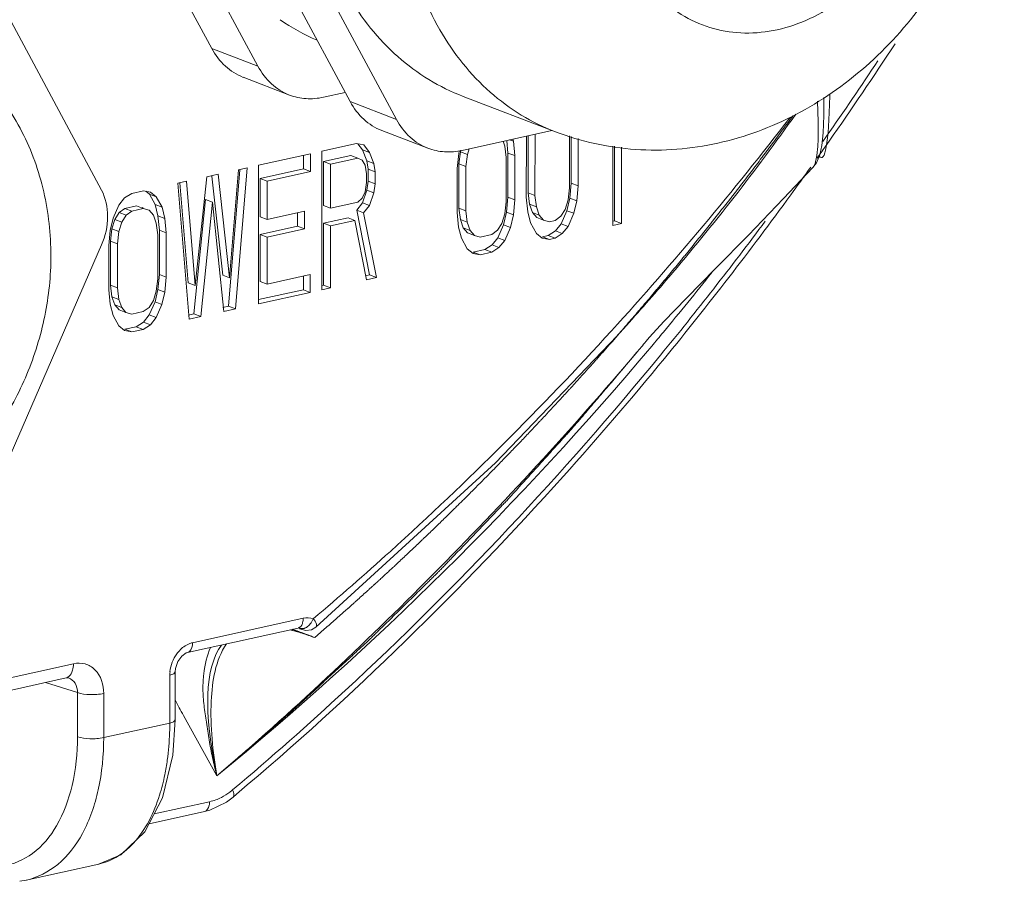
# Model space of a CAD drawing. Header units: millimetres. Extents: x 29035 to 30443, y 1864 to 2860.
# Tile 44 of 55: x 30191 to 30216, y 2512 to 2535. Entities that reach past the tile are written whole.
import ezdxf

# ---------------------------------------------------------------- set-up
doc = ezdxf.new("R2010")
doc.units = ezdxf.units.MM
doc.layers.add('\\M+5CFB8\\M+5CAB5\\M+5CFDF', color=7, linetype='Continuous', lineweight=13)

msp = doc.modelspace()

# ---------------------------------------------------------------- linework, layer by layer
at = {"layer": '\\M+5CFB8\\M+5CAB5\\M+5CFDF'}
for p, q in [((30195.647, 2534.234), (30192.224, 2540.612)), ((30196.859, 2533.77), (30193.436, 2540.147)), ((30199.282, 2532.84), (30195.859, 2539.217)), ((30200.494, 2532.375), (30197.071, 2538.753)), ((30189.472, 2536.634), (30192.756, 2530.513)), ((30195.647, 2534.234), (30196.859, 2533.77)), ((30196.475, 2533.478), (30197.687, 2533.013)), ((30199.152, 2533.082), (30198.581, 2532.956)), ((30202.244, 2532.977), (30204.667, 2532.048)), ((30211.711, 2532.48), (30211.707, 2532.952)), ((30211.865, 2533.046), (30211.864, 2532.992)), ((30211.865, 2533.046), (30211.864, 2532.992)), ((30199.282, 2532.84), (30200.494, 2532.375)), ((30200.11, 2532.083), (30201.322, 2531.618)), ((30204.574, 2532.083), (30202.216, 2531.561)), ((30203.564, 2531.8), (30203.55, 2531.857)), ((30203.904, 2531.935), (30203.903, 2530.329)), ((30203.948, 2530.448), (30203.949, 2531.945)), ((30204.13, 2530.379), (30204.131, 2531.985)), ((30205.038, 2531.94), (30205.037, 2530.58)), ((30205.082, 2530.7), (30205.083, 2531.927)), ((30205.264, 2530.63), (30205.265, 2531.874)), ((30211.681, 2531.79), (30211.781, 2531.932)), ((30199.446, 2531.739), (30198.539, 2531.538)), ((30199.635, 2531.703), (30199.446, 2531.739)), ((30199.604, 2531.574), (30199.484, 2531.731)), ((30199.786, 2531.505), (30199.635, 2531.703)), ((30202.355, 2531.455), (30202.4, 2531.602)), ((30203.293, 2531.8), (30203.337, 2531.672)), ((30203.337, 2531.672), (30203.375, 2531.371)), ((30203.42, 2531.491), (30203.387, 2531.821)), ((30203.564, 2531.8), (30203.465, 2531.838)), ((30203.602, 2531.422), (30203.564, 2531.8)), ((30206.171, 2531.672), (30206.17, 2529.593)), ((30206.215, 2529.713), (30206.216, 2531.667)), ((30206.397, 2529.643), (30206.398, 2531.646)), ((30211.847, 2531.801), (30211.743, 2531.653)), ((30198.236, 2531.471), (30196.876, 2531.17)), ((30198.054, 2531.076), (30198.054, 2531.431)), ((30198.236, 2531.007), (30198.236, 2531.471)), ((30198.539, 2531.538), (30198.536, 2527.903)), ((30198.583, 2531.271), (30199.301, 2531.43)), ((30198.765, 2531.201), (30199.483, 2531.36)), ((30199.483, 2531.36), (30199.301, 2531.43)), ((30199.483, 2531.36), (30199.596, 2531.308)), ((30199.717, 2531.29), (30199.604, 2531.574)), ((30199.786, 2531.505), (30199.604, 2531.574)), ((30199.899, 2531.22), (30199.786, 2531.505)), ((30202.128, 2531.482), (30202.09, 2531.087)), ((30202.14, 2531.532), (30202.128, 2531.482)), ((30202.135, 2531.207), (30202.173, 2531.525)), ((30202.173, 2531.525), (30202.187, 2531.57)), ((30202.355, 2531.455), (30202.173, 2531.525)), ((30202.317, 2531.137), (30202.355, 2531.455)), ((30203.375, 2531.371), (30203.374, 2530.211)), ((30203.419, 2530.331), (30203.42, 2531.491)), ((30203.602, 2531.422), (30203.42, 2531.491)), ((30203.601, 2530.262), (30203.602, 2531.422)), ((30196.269, 2527.401), (30196.573, 2531.103)), ((30196.573, 2531.103), (30196.347, 2531.052)), ((30196.876, 2531.17), (30196.873, 2527.535)), ((30198.583, 2530.111), (30198.583, 2531.271)), ((30198.765, 2531.201), (30198.583, 2531.271)), ((30198.764, 2530.041), (30198.765, 2531.201)), ((30199.596, 2531.308), (30199.672, 2531.17)), ((30199.672, 2531.17), (30199.71, 2530.946)), ((30199.755, 2531.066), (30199.717, 2531.29)), ((30199.899, 2531.22), (30199.717, 2531.29)), ((30199.936, 2530.997), (30199.899, 2531.22)), ((30202.09, 2531.087), (30202.089, 2529.927)), ((30202.134, 2530.047), (30202.135, 2531.207)), ((30202.317, 2531.137), (30202.135, 2531.207)), ((30202.316, 2529.977), (30202.317, 2531.137)), ((30211.424, 2531.109), (30211.424, 2531.109)), ((30195.515, 2530.868), (30195.211, 2528.017)), ((30195.818, 2530.935), (30195.515, 2530.868)), ((30195.936, 2528.288), (30195.649, 2530.883)), ((30196.118, 2528.218), (30195.818, 2530.935)), ((30196.087, 2527.471), (30196.382, 2531.05)), ((30196.347, 2531.052), (30196.118, 2528.218)), ((30196.92, 2529.82), (30196.921, 2530.825)), ((30196.921, 2530.825), (30198.054, 2531.076)), ((30197.102, 2530.756), (30196.921, 2530.825)), ((30197.102, 2530.756), (30198.236, 2531.007)), ((30198.236, 2531.007), (30198.054, 2531.076)), ((30199.71, 2530.946), (30199.709, 2530.714)), ((30199.754, 2530.757), (30199.755, 2531.066)), ((30199.936, 2530.997), (30199.755, 2531.066)), ((30199.936, 2530.687), (30199.936, 2530.997)), ((30194.986, 2530.751), (30194.76, 2530.701)), ((30194.76, 2530.701), (30195.059, 2527.133)), ((30195.029, 2528.087), (30194.814, 2530.705)), ((30195.211, 2528.017), (30194.986, 2530.751)), ((30197.102, 2529.75), (30197.102, 2530.756)), ((30199.709, 2530.714), (30199.671, 2530.474)), ((30199.716, 2530.517), (30199.754, 2530.757)), ((30199.936, 2530.687), (30199.754, 2530.757)), ((30199.898, 2530.447), (30199.936, 2530.687)), ((30205.037, 2530.58), (30204.999, 2530.262)), ((30205.044, 2530.304), (30205.082, 2530.7)), ((30205.264, 2530.63), (30205.082, 2530.7)), ((30205.226, 2530.235), (30205.264, 2530.63)), ((30193.361, 2530.314), (30193.21, 2530.126)), ((30193.55, 2530.433), (30193.361, 2530.314)), ((30193.853, 2530.5), (30193.55, 2530.433)), ((30194.041, 2530.465), (30193.853, 2530.5)), ((30194.011, 2530.413), (30193.918, 2530.488)), ((30194.162, 2530.137), (30194.011, 2530.413)), ((30194.192, 2530.343), (30194.011, 2530.413)), ((30194.192, 2530.343), (30194.041, 2530.465)), ((30194.343, 2530.068), (30194.192, 2530.343)), ((30199.671, 2530.474), (30199.596, 2530.303)), ((30199.603, 2530.182), (30199.716, 2530.517)), ((30199.898, 2530.447), (30199.716, 2530.517)), ((30199.785, 2530.112), (30199.898, 2530.447)), ((30203.381, 2529.936), (30203.419, 2530.331)), ((30203.601, 2530.262), (30203.419, 2530.331)), ((30203.903, 2530.329), (30203.941, 2529.95)), ((30203.986, 2530.148), (30203.948, 2530.448)), ((30204.13, 2530.379), (30203.948, 2530.448)), ((30204.168, 2530.078), (30204.13, 2530.379)), ((30204.968, 2529.978), (30205.044, 2530.304)), ((30205.226, 2530.235), (30205.044, 2530.304)), ((30193.21, 2530.126), (30193.059, 2529.783)), ((30193.368, 2530.039), (30193.67, 2530.106)), ((30193.852, 2530.036), (30193.67, 2530.106)), ((30193.857, 2530.048), (30193.822, 2530.062)), ((30194.237, 2529.845), (30194.162, 2530.137)), ((30194.343, 2530.068), (30194.162, 2530.137)), ((30194.419, 2529.775), (30194.343, 2530.068)), ((30195.18, 2527.27), (30195.484, 2530.275)), ((30195.362, 2527.2), (30195.666, 2530.206)), ((30195.666, 2530.206), (30195.484, 2530.275)), ((30195.666, 2530.206), (30195.966, 2527.334)), ((30198.764, 2530.041), (30198.583, 2530.111)), ((30199.482, 2530.2), (30198.764, 2530.041)), ((30199.452, 2529.994), (30199.603, 2530.182)), ((30199.596, 2530.303), (30199.482, 2530.2)), ((30199.785, 2530.112), (30199.603, 2530.182)), ((30199.633, 2529.924), (30199.785, 2530.112)), ((30202.172, 2529.746), (30202.134, 2530.047)), ((30202.316, 2529.977), (30202.134, 2530.047)), ((30203.374, 2530.211), (30203.336, 2529.894)), ((30203.563, 2529.867), (30203.601, 2530.262)), ((30204.061, 2529.932), (30203.986, 2530.148)), ((30204.168, 2530.078), (30203.986, 2530.148)), ((30204.243, 2529.863), (30204.168, 2530.078)), ((30204.999, 2530.262), (30204.923, 2530.013)), ((30205.15, 2529.909), (30205.226, 2530.235)), ((30193.103, 2529.748), (30193.217, 2529.928)), ((30193.217, 2529.928), (30193.368, 2530.039)), ((30193.399, 2529.858), (30193.217, 2529.928)), ((30193.285, 2529.679), (30193.399, 2529.858)), ((30193.55, 2529.969), (30193.368, 2530.039)), ((30193.399, 2529.858), (30193.55, 2529.969)), ((30193.55, 2529.969), (30193.852, 2530.036)), ((30193.852, 2530.036), (30194.003, 2529.992)), ((30194.003, 2529.992), (30194.117, 2529.863)), ((30194.117, 2529.863), (30194.192, 2529.647)), ((30194.275, 2529.466), (30194.237, 2529.845)), ((30194.419, 2529.775), (30194.237, 2529.845)), ((30197.102, 2529.75), (30196.92, 2529.82)), ((30198.084, 2529.968), (30197.102, 2529.75)), ((30197.902, 2529.574), (30197.902, 2529.928)), ((30198.084, 2529.504), (30198.084, 2529.968)), ((30198.582, 2529.647), (30199.225, 2529.789)), ((30199.406, 2529.719), (30199.225, 2529.789)), ((30199.79, 2528.291), (30199.452, 2529.994)), ((30199.633, 2529.924), (30199.452, 2529.994)), ((30199.972, 2528.221), (30199.633, 2529.924)), ((30202.089, 2529.927), (30202.127, 2529.549)), ((30202.354, 2529.676), (30202.316, 2529.977)), ((30203.336, 2529.894), (30203.261, 2529.645)), ((30203.305, 2529.61), (30203.381, 2529.936)), ((30203.563, 2529.867), (30203.381, 2529.936)), ((30203.487, 2529.54), (30203.563, 2529.867)), ((30203.941, 2529.95), (30204.016, 2529.658)), ((30204.175, 2529.803), (30204.061, 2529.932)), ((30204.243, 2529.863), (30204.061, 2529.932)), ((30204.356, 2529.733), (30204.175, 2529.803)), ((30204.356, 2529.733), (30204.243, 2529.863)), ((30204.81, 2529.833), (30204.659, 2529.723)), ((30204.923, 2530.013), (30204.81, 2529.833)), ((30204.817, 2529.636), (30204.968, 2529.978)), ((30205.15, 2529.909), (30204.968, 2529.978)), ((30204.999, 2529.566), (30205.15, 2529.909)), ((30193.059, 2529.783), (30192.983, 2529.457)), ((30193.028, 2529.5), (30193.103, 2529.748)), ((30193.285, 2529.679), (30193.103, 2529.748)), ((30193.209, 2529.43), (30193.285, 2529.679)), ((30194.192, 2529.647), (30194.23, 2529.346)), ((30194.456, 2529.397), (30194.419, 2529.775)), ((30196.919, 2529.356), (30197.902, 2529.574)), ((30198.084, 2529.504), (30197.902, 2529.574)), ((30198.581, 2528.023), (30198.582, 2529.647)), ((30198.764, 2529.577), (30198.582, 2529.647)), ((30198.763, 2527.953), (30198.764, 2529.577)), ((30198.764, 2529.577), (30199.406, 2529.719)), ((30199.406, 2529.719), (30199.708, 2528.162)), ((30202.127, 2529.549), (30202.202, 2529.256)), ((30202.247, 2529.531), (30202.172, 2529.746)), ((30202.354, 2529.676), (30202.172, 2529.746)), ((30202.361, 2529.401), (30202.247, 2529.531)), ((30202.429, 2529.461), (30202.247, 2529.531)), ((30202.429, 2529.461), (30202.354, 2529.676)), ((30203.261, 2529.645), (30203.147, 2529.465)), ((30203.154, 2529.267), (30203.305, 2529.61)), ((30203.487, 2529.54), (30203.305, 2529.61)), ((30203.336, 2529.198), (30203.487, 2529.54)), ((30204.016, 2529.658), (30204.167, 2529.382)), ((30204.507, 2529.689), (30204.356, 2529.733)), ((30204.659, 2529.723), (30204.507, 2529.689)), ((30204.666, 2529.447), (30204.817, 2529.636)), ((30204.999, 2529.566), (30204.817, 2529.636)), ((30204.847, 2529.378), (30204.999, 2529.566)), ((30206.17, 2529.703), (30206.215, 2529.713)), ((30206.17, 2529.593), (30206.397, 2529.643)), ((30206.397, 2529.643), (30206.215, 2529.713)), ((30192.983, 2529.457), (30192.945, 2529.062)), ((30192.99, 2529.182), (30193.028, 2529.5)), ((30193.209, 2529.43), (30193.028, 2529.5)), ((30193.171, 2529.112), (30193.209, 2529.43)), ((30194.23, 2529.346), (30194.229, 2528.186)), ((30194.274, 2528.306), (30194.275, 2529.466)), ((30194.456, 2529.397), (30194.275, 2529.466)), ((30194.456, 2528.237), (30194.456, 2529.397)), ((30196.919, 2528.119), (30196.919, 2529.356)), ((30197.101, 2529.286), (30196.919, 2529.356)), ((30197.1, 2528.049), (30197.101, 2529.286)), ((30197.101, 2529.286), (30198.084, 2529.504)), ((30202.542, 2529.331), (30202.361, 2529.401)), ((30202.542, 2529.331), (30202.429, 2529.461)), ((30202.693, 2529.287), (30202.542, 2529.331)), ((30202.996, 2529.354), (30202.693, 2529.287)), ((30203.147, 2529.465), (30202.996, 2529.354)), ((30204.167, 2529.382), (30204.318, 2529.261)), ((30204.325, 2529.295), (30204.477, 2529.328)), ((30204.507, 2529.225), (30204.325, 2529.295)), ((30204.477, 2529.328), (30204.666, 2529.447)), ((30204.658, 2529.259), (30204.477, 2529.328)), ((30204.658, 2529.259), (30204.847, 2529.378)), ((30204.847, 2529.378), (30204.666, 2529.447)), ((30192.755, 2529.078), (30189.461, 2521.501)), ((30192.945, 2529.062), (30192.944, 2527.902)), ((30192.989, 2528.022), (30192.99, 2529.182)), ((30193.171, 2529.112), (30192.99, 2529.182)), ((30193.171, 2527.952), (30193.171, 2529.112)), ((30202.202, 2529.256), (30202.353, 2528.98)), ((30202.814, 2528.96), (30203.003, 2529.079)), ((30203.003, 2529.079), (30203.154, 2529.267)), ((30203.185, 2529.01), (30203.003, 2529.079)), ((30203.336, 2529.198), (30203.154, 2529.267)), ((30203.185, 2529.01), (30203.336, 2529.198)), ((30204.318, 2529.261), (30204.507, 2529.225)), ((30204.507, 2529.225), (30204.658, 2529.259)), ((30202.353, 2528.98), (30202.504, 2528.859)), ((30202.504, 2528.859), (30202.693, 2528.823)), ((30202.511, 2528.893), (30202.814, 2528.96)), ((30202.693, 2528.823), (30202.511, 2528.893)), ((30202.693, 2528.823), (30202.996, 2528.89)), ((30202.996, 2528.89), (30202.814, 2528.96)), ((30202.996, 2528.89), (30203.185, 2529.01)), ((30194.236, 2527.911), (30194.274, 2528.306)), ((30194.456, 2528.237), (30194.274, 2528.306)), ((30196.118, 2528.218), (30195.936, 2528.288)), ((30198.234, 2528.3), (30197.1, 2528.049)), ((30198.052, 2527.906), (30198.052, 2528.26)), ((30198.234, 2527.836), (30198.234, 2528.3)), ((30199.684, 2528.267), (30199.79, 2528.291)), ((30199.972, 2528.221), (30199.79, 2528.291)), ((30193.026, 2527.721), (30192.989, 2528.022)), ((30193.171, 2527.952), (30192.989, 2528.022)), ((30194.229, 2528.186), (30194.191, 2527.869)), ((30194.417, 2527.841), (30194.456, 2528.237)), ((30195.211, 2528.017), (30195.029, 2528.087)), ((30197.1, 2528.049), (30196.919, 2528.119)), ((30198.536, 2528.013), (30198.581, 2528.023)), ((30198.763, 2527.953), (30198.581, 2528.023)), ((30199.708, 2528.162), (30199.972, 2528.221)), ((30192.944, 2527.902), (30192.981, 2527.524)), ((30193.102, 2527.505), (30193.026, 2527.721)), ((30193.208, 2527.651), (30193.026, 2527.721)), ((30193.208, 2527.651), (30193.171, 2527.952)), ((30194.191, 2527.869), (30194.115, 2527.62)), ((30194.16, 2527.585), (30194.236, 2527.911)), ((30194.417, 2527.841), (30194.236, 2527.911)), ((30194.342, 2527.515), (30194.417, 2527.841)), ((30196.873, 2527.645), (30198.052, 2527.906)), ((30196.873, 2527.535), (30198.234, 2527.836)), ((30198.234, 2527.836), (30198.052, 2527.906)), ((30198.536, 2527.903), (30198.763, 2527.953)), ((30192.981, 2527.524), (30193.057, 2527.231)), ((30193.215, 2527.376), (30193.102, 2527.505)), ((30193.284, 2527.436), (30193.102, 2527.505)), ((30193.284, 2527.436), (30193.208, 2527.651)), ((30194.115, 2527.62), (30194.002, 2527.44)), ((30194.009, 2527.242), (30194.16, 2527.585)), ((30194.342, 2527.515), (30194.16, 2527.585)), ((30194.19, 2527.173), (30194.342, 2527.515)), ((30195.943, 2527.439), (30196.087, 2527.471)), ((30196.269, 2527.401), (30196.087, 2527.471)), ((30193.057, 2527.231), (30193.208, 2526.955)), ((30193.397, 2527.306), (30193.215, 2527.376)), ((30193.397, 2527.306), (30193.284, 2527.436)), ((30193.548, 2527.262), (30193.397, 2527.306)), ((30193.85, 2527.329), (30193.548, 2527.262)), ((30194.002, 2527.44), (30193.85, 2527.329)), ((30193.857, 2527.054), (30194.009, 2527.242)), ((30194.19, 2527.173), (30194.009, 2527.242)), ((30195.036, 2527.238), (30195.18, 2527.27)), ((30195.362, 2527.2), (30195.18, 2527.27)), ((30195.966, 2527.334), (30196.269, 2527.401)), ((30193.208, 2526.955), (30193.359, 2526.834)), ((30193.668, 2526.935), (30193.857, 2527.054)), ((30193.85, 2526.865), (30194.039, 2526.984)), ((30194.039, 2526.984), (30193.857, 2527.054)), ((30194.039, 2526.984), (30194.19, 2527.173)), ((30195.059, 2527.133), (30195.362, 2527.2)), ((30193.359, 2526.834), (30193.548, 2526.798)), ((30193.366, 2526.868), (30193.668, 2526.935)), ((30193.548, 2526.798), (30193.366, 2526.868)), ((30193.548, 2526.798), (30193.85, 2526.865)), ((30193.85, 2526.865), (30193.668, 2526.935)), ((30206.306, 2526.715), (30206.153, 2526.54)), ((30206.285, 2526.695), (30206.305, 2526.717)), ((30207.045, 2526.548), (30207.042, 2526.544)), ((30198.049, 2519.286), (30195.144, 2518.643)), ((30197.913, 2519.026), (30195.008, 2518.382)), ((30197.913, 2519.025), (30197.934, 2519.029)), ((30197.915, 2519.033), (30197.955, 2519.02)), ((30197.934, 2519.029), (30197.977, 2519.024)), ((30197.951, 2519.008), (30198.015, 2518.988)), ((30197.955, 2519.02), (30198.015, 2518.988)), ((30197.981, 2519.023), (30197.977, 2519.024)), ((30197.977, 2519.024), (30197.977, 2519.024)), ((30197.997, 2519.016), (30197.981, 2519.023)), ((30198.015, 2518.988), (30198.017, 2518.988)), ((30198.017, 2518.988), (30198.12, 2518.966)), ((30198.12, 2518.966), (30198.263, 2518.983)), ((30198.263, 2518.983), (30198.382, 2519.049)), ((30198.184, 2518.84), (30198.113, 2518.866)), ((30198.288, 2518.801), (30198.352, 2518.776)), ((30198.288, 2518.801), (30198.352, 2518.776)), ((30198.503, 2518.911), (30198.351, 2518.779)), ((30192.019, 2518.09), (30186.079, 2516.775)), ((30194.685, 2517.875), (30194.694, 2517.969)), ((30191.824, 2517.718), (30185.884, 2516.403)), ((30191.892, 2517.718), (30191.89, 2517.718)), ((30194.547, 2517.794), (30194.546, 2516.536)), ((30194.685, 2517.875), (30194.684, 2516.617)), ((30192.124, 2517.335), (30191.288, 2517.6)), ((30192.123, 2516.176), (30192.124, 2517.335)), ((30192.813, 2516.152), (30192.814, 2517.311)), ((30194.624, 2515.688), (30194.684, 2516.617)), ((30194.905, 2516.737), (30195.783, 2515.147)), ((30194.546, 2516.536), (30192.813, 2516.152)), ((30194.359, 2514.571), (30194.624, 2515.688)), ((30196.033, 2514.463), (30196.207, 2514.593)), ((30196.296, 2514.668), (30196.207, 2514.593)), ((30194.14, 2514.15), (30195.593, 2514.472)), ((30195.596, 2514.249), (30196.033, 2514.463)), ((30194.005, 2513.89), (30195.456, 2514.211)), ((30195.456, 2514.211), (30195.596, 2514.249)), ((30190.779, 2512.413), (30192.682, 2512.834)), ((30190.608, 2512.383), (30190.779, 2512.413))]:
    msp.add_line(p, q, dxfattribs=at)
for points in [[(30211.655, 2531.689), (30211.692, 2532.024), (30211.711, 2532.48)], [(30211.424, 2531.109), (30211.516, 2531.235), (30211.602, 2531.442), (30211.655, 2531.689)], [(30207.042, 2526.544), (30207.138, 2526.656), (30207.513, 2527.069), (30208.105, 2527.685), (30208.866, 2528.458), (30209.73, 2529.337), (30210.655, 2530.294), (30211.424, 2531.109)], [(30198.382, 2519.049), (30203.091, 2523.362), (30206.285, 2526.695)], [(30194.694, 2517.969), (30194.755, 2518.15), (30194.86, 2518.294)], [(30194.86, 2518.294), (30194.977, 2518.373), (30195.008, 2518.382)], [(30191.824, 2517.718), (30191.866, 2517.723), (30191.892, 2517.718)], [(30192.674, 2512.833), (30193.265, 2513.076), (30193.896, 2513.679), (30194.359, 2514.571)]]:
    msp.add_lwpolyline(points, dxfattribs=at)
for centre, radius, start, end in [((30200.62, 2539.59), 5.593, 235.3535, 246.7719), ((30131.881, 2587.828), 97.64, 324.98347, 326.79675), ((30132.226, 2587.657), 97.129, 324.99035, 326.40402), ((30141.809, 2585.471), 87.047, 317.64839, 322.45616), ((30132.657, 2587.289), 96.695, 324.66088, 324.87401), ((30133.069, 2586.995), 96.19, 323.95236, 324.48957), ((30134.307, 2586.086), 94.653, 320.67559, 323.95647), ((30135.111, 2585.541), 93.552, 320.62309, 323.356), ((30139.748, 2583.047), 88.063, 320.29758, 321.60665), ((30154.698, 2573.584), 69.712, 317.75528, 317.9383), ((30140.255, 2582.628), 87.405, 319.98064, 320.29624), ((30133.424, 2588.517), 96.23, 319.68331, 319.90874), ((30140.988, 2582), 86.44, 309.33893, 319.98693), ((30196.648, 2514.697), 4.415, 74.8653, 76.06), ((30196.648, 2514.697), 4.415, 74.8653, 76.06), ((30196.584, 2514.455), 4.665, 73.2034, 76.0232), ((30196.584, 2514.455), 4.665, 73.2034, 76.0232), ((30186.921, 2489.062), 31.837, 69.6659, 70.0794), ((30186.921, 2489.062), 31.837, 69.6659, 70.0794), ((30187.199, 2489.778), 31.069, 69.605, 70.1109), ((30187.199, 2489.778), 31.069, 69.605, 70.1109), ((30186.61, 2488.368), 32.596, 69.7601, 69.9798), ((30196.534, 2514.281), 4.846, 73.2317, 74.8579), ((30196.534, 2514.281), 4.846, 73.2317, 74.8579), ((30173.997, 2454.209), 69.009, 69.54518, 69.74629), ((30196.374, 2513.747), 5.403, 71.7202, 73.2326), ((30196.374, 2513.747), 5.403, 71.7202, 73.2326), ((30196.338, 2513.634), 5.522, 71.1256, 73.2196), ((30196.338, 2513.634), 5.522, 71.1256, 73.2196), ((30185.261, 2484.573), 36.623, 69.4676, 69.67), ((30185.261, 2484.573), 36.623, 69.4676, 69.67), ((30185.984, 2486.498), 34.567, 69.4563, 69.6117), ((30185.984, 2486.498), 34.567, 69.4563, 69.6117), ((30196.242, 2513.345), 5.826, 71.1496, 71.7316), ((30196.242, 2513.345), 5.826, 71.1496, 71.7316), ((30183.791, 2480.649), 40.813, 69.284, 69.4676), ((30183.791, 2480.649), 40.813, 69.284, 69.4676), ((30185.297, 2484.665), 36.524, 69.3297, 69.4565), ((30185.297, 2484.665), 36.524, 69.3297, 69.4565), ((30196.139, 2513.045), 6.144, 70.3209, 71.1473), ((30196.139, 2513.045), 6.144, 70.3209, 71.1473), ((30189.172, 2494.804), 25.67, 69.0461, 69.4454), ((30184.433, 2482.376), 38.971, 69.1746, 69.3292), ((30184.433, 2482.376), 38.971, 69.1746, 69.3292), ((30195.958, 2512.54), 6.68, 69.0008, 70.3137), ((30195.958, 2512.54), 6.68, 69.0008, 70.3137), ((30182.007, 2475.931), 45.857, 69.1187, 69.284), ((30182.007, 2475.931), 45.857, 69.1187, 69.284), ((30195.448, 2517.831), 0.886, 137.1795, 143.8957), ((30195.439, 2517.793), 0.891, 174.1444, 179.9264), ((30319.007, 2584.886), 141.583, 208.58668, 208.77267), ((30188.453, 2516.388), 6.085, 348.5469, 352.1941), ((30195.124, 2516.051), 1.662, 306.8151, 310.0832), ((30191.945, 2514.902), 2.24, 315.1556, 317.3191)]:
    msp.add_arc(centre, radius, start, end, dxfattribs=at)
for points, knots in [([(30204.667, 2532.048), (30205.338, 2531.791), (30206.768, 2531.477), (30208.957, 2531.654), (30211.034, 2532.426), (30212.876, 2533.709), (30214.403, 2535.4), (30215.553, 2537.397), (30216.275, 2539.59), (30216.445, 2541.123), (30216.446, 2541.884)], [0, 0, 0, 0, 0.120512, 0.241553, 0.363855, 0.488199, 0.614896, 0.743363, 0.872244, 1, 1, 1, 1]), ([(30206.117, 2539.019), (30206.117, 2538.682), (30206.169, 2538.022), (30206.414, 2537.085), (30206.817, 2536.255), (30207.364, 2535.566), (30208.037, 2535.047), (30208.809, 2534.721), (30209.645, 2534.604), (30210.511, 2534.698), (30211.372, 2534.996), (30212.492, 2535.66), (30213.444, 2536.66), (30214.155, 2537.862), (30214.69, 2539.181), (30214.869, 2540.252), (30214.869, 2540.957)], [0, 0, 0, 0, 0.066329, 0.129578, 0.189532, 0.24647, 0.301215, 0.35504, 0.409421, 0.465709, 0.524854, 0.587278, 0.720642, 0.790645, 0.861358, 1, 1, 1, 1]), ([(30198.088, 2540.174), (30198.088, 2539.363), (30198.26, 2537.791), (30198.962, 2535.971), (30199.786, 2534.761), (30200.507, 2534.003), (30201.328, 2533.395), (30201.933, 2533.097), (30202.244, 2532.978)], [0, 0, 0, 0, 0.275694, 0.532492, 0.654152, 0.771871, 0.886701, 1, 1, 1, 1]), ([(30200.512, 2539.244), (30200.511, 2538.434), (30200.683, 2536.861), (30201.385, 2535.041), (30202.209, 2533.831), (30202.93, 2533.073), (30203.751, 2532.465), (30204.356, 2532.167), (30204.667, 2532.048)], [0, 0, 0, 0, 0.275694, 0.532492, 0.654152, 0.771871, 0.886701, 1, 1, 1, 1]), ([(30191.427, 2528.796), (30191.427, 2529.359), (30191.305, 2530.485), (30190.827, 2531.816), (30190.258, 2532.775), (30189.742, 2533.431), (30189.142, 2534.011), (30188.693, 2534.338), (30188.459, 2534.485)], [0, 0, 0, 0, 0.252667, 0.502764, 0.627382, 0.75173, 0.87591, 1, 1, 1, 1]), ([(30196.476, 2533.477), (30196.303, 2533.544), (30195.972, 2533.751), (30195.74, 2534.062), (30195.647, 2534.234)], [0, 0, 0, 0, 0.486641, 1, 1, 1, 1]), ([(30196.859, 2533.77), (30196.951, 2533.598), (30197.184, 2533.287), (30197.514, 2533.079), (30197.687, 2533.013)], [0, 0, 0, 0, 0.513359, 1, 1, 1, 1]), ([(30197.687, 2533.013), (30197.825, 2532.96), (30198.126, 2532.895), (30198.431, 2532.922), (30198.581, 2532.956)], [0, 0, 0, 0, 0.490968, 1, 1, 1, 1]), ([(30200.11, 2532.083), (30199.938, 2532.149), (30199.607, 2532.357), (30199.375, 2532.668), (30199.282, 2532.84)], [0, 0, 0, 0, 0.486641, 1, 1, 1, 1]), ([(30211.54, 2532.852), (30211.553, 2532.611), (30211.57, 2532.191), (30211.558, 2531.655), (30211.512, 2531.317), (30211.462, 2531.15), (30211.424, 2531.109)], [0, 0, 0, 0, 0.411701, 0.716689, 0.905902, 1, 1, 1, 1]), ([(30200.494, 2532.375), (30200.586, 2532.203), (30200.819, 2531.892), (30201.149, 2531.684), (30201.322, 2531.618)], [0, 0, 0, 0, 0.513359, 1, 1, 1, 1]), ([(30210.9, 2532.469), (30210.809, 2532.346), (30210.627, 2532.1), (30210.422, 2531.823), (30210.285, 2531.639), (30210.228, 2531.562), (30210.182, 2531.5), (30210.136, 2531.439), (30210.055, 2531.333), (30209.939, 2531.181), (30209.8, 2530.999), (30209.661, 2530.817), (30209.545, 2530.666), (30209.464, 2530.559), (30209.417, 2530.499), (30209.37, 2530.439), (30209.311, 2530.364), (30209.17, 2530.185), (30209.005, 2529.975), (30208.841, 2529.766), (30208.746, 2529.646), (30208.676, 2529.556), (30208.604, 2529.468), (30208.509, 2529.35), (30208.341, 2529.143), (30208.174, 2528.936), (30208.031, 2528.759), (30207.971, 2528.686), (30207.923, 2528.626), (30207.875, 2528.568), (30207.79, 2528.466), (30207.669, 2528.321), (30207.523, 2528.147), (30207.402, 2528.001), (30207.305, 2527.885), (30207.244, 2527.812), (30207.196, 2527.754), (30207.166, 2527.717), (30207.142, 2527.689), (30207.122, 2527.666), (30207.103, 2527.643), (30207.064, 2527.598), (30207.006, 2527.53), (30206.928, 2527.44), (30206.85, 2527.349), (30206.747, 2527.228), (30206.565, 2527.017), (30206.41, 2526.836), (30206.306, 2526.715)], [0, 0, 0, 0, 0.0625, 0.125, 0.140625, 0.15625, 0.164062, 0.171875, 0.1875, 0.21875, 0.25, 0.28125, 0.3125, 0.328125, 0.335938, 0.34375, 0.359375, 0.375, 0.4375, 0.46875, 0.484375, 0.5, 0.515625, 0.53125, 0.5625, 0.625, 0.640625, 0.65625, 0.664062, 0.671875, 0.6875, 0.71875, 0.75, 0.78125, 0.796875, 0.8125, 0.820312, 0.828125, 0.832031, 0.835938, 0.839844, 0.84375, 0.859375, 0.875, 0.890625, 0.90625, 0.9375, 1, 1, 1, 1]), ([(30206.454, 2526.882), (30206.855, 2527.326), (30208.445, 2529.134), (30209.929, 2531.036), (30210.973, 2532.513)], [0, 0, 0, 0, 0.248559, 1, 1, 1, 1]), ([(30201.322, 2531.618), (30201.46, 2531.565), (30201.761, 2531.501), (30202.066, 2531.528), (30202.216, 2531.561)], [0, 0, 0, 0, 0.490968, 1, 1, 1, 1]), ([(30192.755, 2529.078), (30192.857, 2529.313), (30192.969, 2529.805), (30192.867, 2530.307), (30192.756, 2530.513)], [0, 0, 0, 0, 0.523577, 1, 1, 1, 1]), ([(30183.345, 2521.154), (30183.851, 2521.065), (30184.894, 2521.022), (30186.422, 2521.35), (30187.837, 2522.035), (30188.865, 2522.856), (30189.577, 2523.634), (30190.212, 2524.486), (30190.844, 2525.667), (30191.316, 2527.201), (30191.427, 2528.266), (30191.427, 2528.796)], [0, 0, 0, 0, 0.122564, 0.245452, 0.369035, 0.49373, 0.556642, 0.619847, 0.746716, 0.873713, 1, 1, 1, 1]), ([(30198.311, 2519.271), (30198.996, 2519.849), (30201.728, 2522.238), (30204.299, 2524.809), (30206.139, 2526.829)], [0, 0, 0, 0, 0.246998, 1, 1, 1, 1]), ([(30206.153, 2526.54), (30206.123, 2526.507), (30206.063, 2526.439), (30205.989, 2526.354), (30205.929, 2526.287), (30205.884, 2526.236), (30205.839, 2526.185), (30205.794, 2526.135), (30205.757, 2526.092), (30205.727, 2526.059), (30205.708, 2526.037), (30205.693, 2526.021), (30205.684, 2526.01), (30205.677, 2526.003), (30205.673, 2525.998), (30205.668, 2525.992), (30205.662, 2525.985), (30205.652, 2525.974), (30205.639, 2525.96), (30205.619, 2525.938), (30205.594, 2525.91), (30205.564, 2525.877), (30205.523, 2525.832), (30205.473, 2525.776), (30205.413, 2525.71), (30205.332, 2525.62), (30205.232, 2525.509), (30205.131, 2525.398), (30205.051, 2525.308), (30204.969, 2525.22), (30204.827, 2525.066), (30204.664, 2524.89), (30204.522, 2524.736), (30204.441, 2524.648), (30204.38, 2524.582), (30204.318, 2524.517), (30204.236, 2524.43), (30204.092, 2524.278), (30203.928, 2524.105), (30203.784, 2523.953), (30203.702, 2523.866), (30203.619, 2523.781), (30203.515, 2523.674), (30203.391, 2523.545), (30203.287, 2523.438), (30203.204, 2523.353), (30203.153, 2523.299), (30203.111, 2523.257), (30203.085, 2523.23), (30203.065, 2523.209), (30203.043, 2523.186), (30203.004, 2523.147), (30202.948, 2523.091), (30202.86, 2523.002), (30202.749, 2522.89), (30202.571, 2522.712), (30202.438, 2522.578), (30202.35, 2522.488)], [0, 0, 0, 0, 0.03125, 0.0625, 0.078125, 0.09375, 0.109375, 0.125, 0.140625, 0.148438, 0.15625, 0.160156, 0.164062, 0.166016, 0.166992, 0.167969, 0.169922, 0.171875, 0.175781, 0.179688, 0.1875, 0.195312, 0.203125, 0.21875, 0.234375, 0.25, 0.28125, 0.3125, 0.328125, 0.34375, 0.375, 0.4375, 0.46875, 0.484375, 0.5, 0.515625, 0.53125, 0.5625, 0.625, 0.65625, 0.671875, 0.6875, 0.71875, 0.75, 0.78125, 0.796875, 0.8125, 0.820312, 0.828125, 0.832031, 0.835938, 0.84375, 0.859375, 0.875, 0.90625, 0.9375, 1, 1, 1, 1]), ([(30206.807, 2526.26), (30206.596, 2526.013), (30206.279, 2525.642), (30205.91, 2525.209), (30205.699, 2524.962), (30205.54, 2524.776), (30205.382, 2524.59), (30205.263, 2524.451), (30205.184, 2524.359), (30205.151, 2524.32), (30205.125, 2524.289), (30205.098, 2524.259), (30205.05, 2524.206), (30204.982, 2524.131), (30204.874, 2524.012), (30204.739, 2523.862), (30204.522, 2523.622), (30204.251, 2523.323), (30203.98, 2523.023), (30203.763, 2522.783), (30203.627, 2522.633), (30203.519, 2522.514), (30203.451, 2522.439), (30203.404, 2522.386), (30203.377, 2522.356), (30203.349, 2522.328), (30203.314, 2522.291), (30203.231, 2522.205), (30203.106, 2522.074), (30202.939, 2521.9), (30202.772, 2521.727), (30202.55, 2521.495), (30202.328, 2521.263), (30202.106, 2521.032), (30201.967, 2520.887), (30201.855, 2520.771), (30201.772, 2520.684), (30201.703, 2520.612), (30201.654, 2520.561), (30201.626, 2520.532), (30201.606, 2520.51), (30201.584, 2520.49), (30201.556, 2520.462), (30201.506, 2520.413), (30201.435, 2520.343), (30201.35, 2520.259), (30201.236, 2520.147), (30201.094, 2520.008), (30200.923, 2519.84), (30200.753, 2519.673), (30200.582, 2519.505), (30200.412, 2519.338), (30200.241, 2519.17), (30200.099, 2519.031), (30199.999, 2518.933), (30199.943, 2518.877), (30199.9, 2518.835), (30199.857, 2518.793), (30199.825, 2518.762), (30199.804, 2518.741), (30199.793, 2518.73), (30199.783, 2518.72), (30199.766, 2518.705), (30199.746, 2518.687), (30199.714, 2518.657), (30199.674, 2518.62), (30199.61, 2518.561), (30199.531, 2518.488), (30199.435, 2518.399), (30199.307, 2518.281), (30199.147, 2518.134), (30198.955, 2517.957), (30198.763, 2517.78), (30198.571, 2517.603), (30198.38, 2517.426), (30198.22, 2517.279), (30198.092, 2517.161), (30197.996, 2517.073), (30197.916, 2516.999), (30197.852, 2516.94), (30197.812, 2516.903), (30197.78, 2516.874), (30197.76, 2516.855), (30197.744, 2516.84), (30197.729, 2516.827), (30197.702, 2516.804), (30197.664, 2516.771), (30197.603, 2516.718), (30197.526, 2516.652), (30197.404, 2516.546), (30197.251, 2516.414), (30197.067, 2516.256), (30196.823, 2516.045), (30196.517, 2515.781), (30196.15, 2515.464), (30195.905, 2515.252), (30195.783, 2515.147)], [0, 0, 0, 0, 0.0625, 0.09375, 0.109375, 0.125, 0.140625, 0.15625, 0.160156, 0.164062, 0.166016, 0.167969, 0.171875, 0.179688, 0.1875, 0.203125, 0.21875, 0.25, 0.28125, 0.296875, 0.3125, 0.320312, 0.328125, 0.332031, 0.333984, 0.335938, 0.339844, 0.34375, 0.359375, 0.375, 0.390625, 0.40625, 0.4375, 0.453125, 0.46875, 0.476562, 0.484375, 0.492188, 0.496094, 0.498047, 0.5, 0.501953, 0.503906, 0.507812, 0.515625, 0.523438, 0.53125, 0.546875, 0.5625, 0.578125, 0.59375, 0.609375, 0.625, 0.640625, 0.648438, 0.652344, 0.65625, 0.660156, 0.664062, 0.665039, 0.666016, 0.666992, 0.667969, 0.669922, 0.671875, 0.675781, 0.679688, 0.6875, 0.695312, 0.703125, 0.71875, 0.734375, 0.75, 0.765625, 0.78125, 0.796875, 0.804688, 0.8125, 0.820312, 0.824219, 0.828125, 0.830078, 0.832031, 0.833008, 0.833984, 0.835938, 0.839844, 0.84375, 0.851562, 0.859375, 0.875, 0.890625, 0.90625, 0.9375, 0.96875, 1, 1, 1, 1]), ([(30206.798, 2526.255), (30205.091, 2524.244), (30201.553, 2520.4), (30197.745, 2516.822), (30195.783, 2515.147)], [0, 0, 0, 0, 0.505545, 1, 1, 1, 1]), ([(30196.194, 2514.78), (30197.199, 2515.625), (30201.204, 2519.161), (30204.87, 2523.077), (30207.426, 2526.19)], [0, 0, 0, 0, 0.245848, 1, 1, 1, 1]), ([(30207.528, 2526.103), (30206.667, 2525.052), (30203.188, 2520.992), (30199.346, 2517.239), (30196.296, 2514.668)], [0, 0, 0, 0, 0.254082, 1, 1, 1, 1]), ([(30202.35, 2522.488), (30202.318, 2522.457), (30202.255, 2522.395), (30202.176, 2522.317), (30202.112, 2522.254), (30202.065, 2522.208), (30202.017, 2522.161), (30201.97, 2522.114), (30201.93, 2522.075), (30201.899, 2522.044), (30201.879, 2522.024), (30201.863, 2522.009), (30201.853, 2521.999), (30201.846, 2521.992), (30201.842, 2521.988), (30201.837, 2521.983), (30201.83, 2521.976), (30201.819, 2521.966), (30201.806, 2521.953), (30201.785, 2521.933), (30201.758, 2521.907), (30201.726, 2521.876), (30201.684, 2521.835), (30201.631, 2521.784), (30201.567, 2521.722), (30201.482, 2521.64), (30201.376, 2521.538), (30201.269, 2521.435), (30201.184, 2521.353), (30201.099, 2521.272), (30200.991, 2521.171), (30200.884, 2521.07), (30200.798, 2520.989), (30200.734, 2520.928), (30200.67, 2520.868), (30200.616, 2520.817), (30200.573, 2520.777), (30200.547, 2520.751), (30200.525, 2520.731), (30200.509, 2520.716), (30200.496, 2520.703), (30200.486, 2520.695), (30200.481, 2520.69), (30200.477, 2520.685), (30200.474, 2520.683), (30200.47, 2520.679), (30200.463, 2520.673), (30200.453, 2520.663), (30200.44, 2520.652), (30200.424, 2520.637), (30200.404, 2520.618), (30200.372, 2520.589), (30200.331, 2520.551), (30200.266, 2520.491), (30200.201, 2520.432), (30200.137, 2520.372), (30200.088, 2520.327), (30200.048, 2520.29), (30200.015, 2520.26), (30199.995, 2520.241), (30199.979, 2520.226), (30199.969, 2520.217), (30199.962, 2520.21), (30199.957, 2520.206), (30199.952, 2520.201), (30199.945, 2520.195), (30199.934, 2520.185), (30199.92, 2520.173), (30199.899, 2520.153), (30199.871, 2520.129), (30199.839, 2520.099), (30199.795, 2520.06), (30199.719, 2519.991), (30199.61, 2519.893), (30199.502, 2519.795), (30199.415, 2519.716), (30199.36, 2519.667), (30199.317, 2519.628), (30199.29, 2519.604), (30199.271, 2519.586), (30199.26, 2519.576), (30199.248, 2519.566), (30199.233, 2519.553), (30199.197, 2519.522), (30199.144, 2519.475), (30199.073, 2519.412), (30199.001, 2519.349), (30198.906, 2519.266), (30198.74, 2519.119), (30198.598, 2518.994), (30198.503, 2518.911)], [0, 0, 0, 0, 0.03125, 0.0625, 0.078125, 0.09375, 0.109375, 0.125, 0.140625, 0.148438, 0.15625, 0.160156, 0.164062, 0.166016, 0.166992, 0.167969, 0.169922, 0.171875, 0.175781, 0.179688, 0.1875, 0.195312, 0.203125, 0.21875, 0.234375, 0.25, 0.28125, 0.3125, 0.328125, 0.34375, 0.375, 0.40625, 0.421875, 0.4375, 0.453125, 0.46875, 0.476562, 0.484375, 0.488281, 0.492188, 0.496094, 0.498047, 0.499023, 0.5, 0.500977, 0.501953, 0.503906, 0.507812, 0.511719, 0.515625, 0.523438, 0.53125, 0.546875, 0.5625, 0.59375, 0.609375, 0.625, 0.640625, 0.648438, 0.65625, 0.660156, 0.664062, 0.666016, 0.666992, 0.667969, 0.669922, 0.671875, 0.675781, 0.679688, 0.6875, 0.695312, 0.703125, 0.71875, 0.75, 0.78125, 0.796875, 0.8125, 0.820312, 0.828125, 0.832031, 0.833984, 0.835938, 0.839844, 0.84375, 0.859375, 0.875, 0.890625, 0.90625, 0.9375, 1, 1, 1, 1]), ([(30198.021, 2519.132), (30198.026, 2519.143), (30198.043, 2519.193), (30198.049, 2519.246), (30198.049, 2519.286)], [0, 0, 0, 0, 0.231189, 1, 1, 1, 1]), ([(30198.382, 2519.049), (30198.404, 2519.067), (30198.396, 2519.17), (30198.345, 2519.23), (30198.311, 2519.271)], [0, 0, 0, 0, 0.348244, 1, 1, 1, 1]), ([(30197.913, 2519.026), (30197.924, 2519.028), (30197.973, 2519.047), (30198.006, 2519.095), (30198.021, 2519.132)], [0, 0, 0, 0, 0.226666, 1, 1, 1, 1]), ([(30197.955, 2519.02), (30197.962, 2519.017), (30197.975, 2519.013), (30197.987, 2519.011), (30198.004, 2519.009), (30197.999, 2519.015), (30197.997, 2519.016)], [0, 0, 0, 0, 0.410117, 0.715409, 0.875238, 1, 1, 1, 1]), ([(30198.102, 2519.029), (30198.114, 2519.034), (30198.165, 2519.059), (30198.207, 2519.099), (30198.234, 2519.134)], [0, 0, 0, 0, 0.229525, 1, 1, 1, 1]), ([(30195.144, 2518.643), (30195.113, 2518.636), (30194.983, 2518.594), (30194.869, 2518.509), (30194.798, 2518.433)], [0, 0, 0, 0, 0.236053, 1, 1, 1, 1]), ([(30195.008, 2518.382), (30195.028, 2518.387), (30195.123, 2518.439), (30195.144, 2518.561), (30195.144, 2518.643)], [0, 0, 0, 0, 0.20224, 1, 1, 1, 1]), ([(30195.783, 2515.148), (30195.743, 2515.305), (30195.663, 2515.618), (30195.577, 2516.088), (30195.507, 2516.548), (30195.441, 2516.991), (30195.408, 2517.418), (30195.437, 2517.932), (30195.521, 2518.303), (30195.618, 2518.52)], [0, 0, 0, 0, 0.142166, 0.282032, 0.418229, 0.549159, 0.674112, 0.791623, 1, 1, 1, 1]), ([(30195.783, 2515.147), (30195.673, 2515.794), (30195.551, 2516.951), (30195.743, 2518.185), (30196.033, 2518.614)], [0, 0, 0, 0, 0.558919, 1, 1, 1, 1]), ([(30191.979, 2517.87), (30191.986, 2517.886), (30192.01, 2517.957), (30192.019, 2518.033), (30192.019, 2518.09)], [0, 0, 0, 0, 0.231189, 1, 1, 1, 1]), ([(30192.814, 2517.311), (30192.814, 2517.533), (30192.709, 2517.887), (30192.329, 2518.112), (30192.118, 2518.112), (30192.019, 2518.09)], [0, 0, 0, 0, 0.525079, 0.760188, 1, 1, 1, 1]), ([(30191.824, 2517.719), (30191.84, 2517.722), (30191.911, 2517.749), (30191.957, 2517.817), (30191.979, 2517.87)], [0, 0, 0, 0, 0.226666, 1, 1, 1, 1]), ([(30192.124, 2517.335), (30192.125, 2517.418), (30192.094, 2517.583), (30191.962, 2517.695), (30191.892, 2517.718)], [0, 0, 0, 0, 0.532349, 1, 1, 1, 1]), ([(30194.685, 2517.875), (30194.685, 2517.855), (30194.633, 2517.813), (30194.582, 2517.801), (30194.547, 2517.794)], [0, 0, 0, 0, 0.350906, 1, 1, 1, 1]), ([(30192.124, 2517.335), (30192.228, 2517.297), (30192.463, 2517.272), (30192.696, 2517.284), (30192.814, 2517.311)], [0, 0, 0, 0, 0.478605, 1, 1, 1, 1]), ([(30194.684, 2516.617), (30194.685, 2516.597), (30194.632, 2516.555), (30194.582, 2516.543), (30194.546, 2516.536)], [0, 0, 0, 0, 0.350734, 1, 1, 1, 1]), ([(30194.546, 2516.536), (30194.546, 2516.452), (30194.541, 2516.127), (30194.515, 2515.801), (30194.482, 2515.561)], [0, 0, 0, 0, 0.255919, 1, 1, 1, 1]), ([(30190.153, 2512.786), (30190.437, 2512.824), (30191.024, 2513.077), (30191.658, 2513.864), (30192.043, 2514.937), (30192.123, 2515.747), (30192.123, 2516.176)], [0, 0, 0, 0, 0.202719, 0.429745, 0.696317, 1, 1, 1, 1]), ([(30190.784, 2512.414), (30191.084, 2512.481), (30191.69, 2512.798), (30192.337, 2513.667), (30192.731, 2514.826), (30192.812, 2515.693), (30192.813, 2516.152)], [0, 0, 0, 0, 0.20234, 0.43091, 0.697849, 1, 1, 1, 1]), ([(30192.123, 2516.176), (30192.227, 2516.138), (30192.462, 2516.114), (30192.695, 2516.126), (30192.813, 2516.152)], [0, 0, 0, 0, 0.478605, 1, 1, 1, 1]), ([(30194.417, 2515.18), (30194.38, 2514.997), (30194.217, 2514.357), (30193.916, 2513.734), (30193.592, 2513.383)], [0, 0, 0, 0, 0.280495, 1, 1, 1, 1]), ([(30196.194, 2514.78), (30196.203, 2514.76), (30196.226, 2514.704), (30196.239, 2514.62), (30196.207, 2514.593)], [0, 0, 0, 0, 0.346537, 1, 1, 1, 1]), ([(30195.593, 2514.472), (30195.593, 2514.44), (30195.586, 2514.342), (30195.524, 2514.226), (30195.456, 2514.211)], [0, 0, 0, 0, 0.315381, 1, 1, 1, 1]), ([(30193.534, 2513.322), (30193.503, 2513.291), (30193.38, 2513.175), (30193.242, 2513.073), (30193.132, 2513.011)], [0, 0, 0, 0, 0.258426, 1, 1, 1, 1])]:
    msp.add_open_spline(points, degree=3, knots=knots, dxfattribs=at)
for points in [[(30211.864, 2532.992), (30211.837, 2531.74), (30211.746, 2531.213), (30211.589, 2531.411)], [(30211.864, 2532.992), (30211.837, 2531.74), (30211.746, 2531.213), (30211.589, 2531.411)], [(30198.311, 2519.271), (30198.229, 2519.301), (30198.134, 2519.305), (30198.049, 2519.286)], [(30198.234, 2519.134), (30198.267, 2519.175), (30198.292, 2519.222), (30198.311, 2519.271)], [(30197.981, 2519.023), (30198.019, 2519.01), (30198.064, 2519.014), (30198.102, 2519.029)], [(30195.783, 2515.147), (30195.425, 2516.835), (30195.465, 2517.98), (30195.903, 2518.581)], [(30195.783, 2515.147), (30195.425, 2516.835), (30195.465, 2517.98), (30195.903, 2518.581)], [(30194.732, 2518.353), (30194.633, 2518.217), (30194.569, 2518.05), (30194.552, 2517.883)], [(30195.593, 2514.472), (30195.7, 2514.495), (30195.804, 2514.534), (30195.901, 2514.584)], [(30195.901, 2514.584), (30195.978, 2514.623), (30196.051, 2514.669), (30196.12, 2514.721)], [(30193.132, 2513.011), (30192.993, 2512.93), (30192.839, 2512.869), (30192.681, 2512.834)]]:
    msp.add_open_spline(points, degree=3, dxfattribs=at)

doc.saveas('drawing.dxf')
